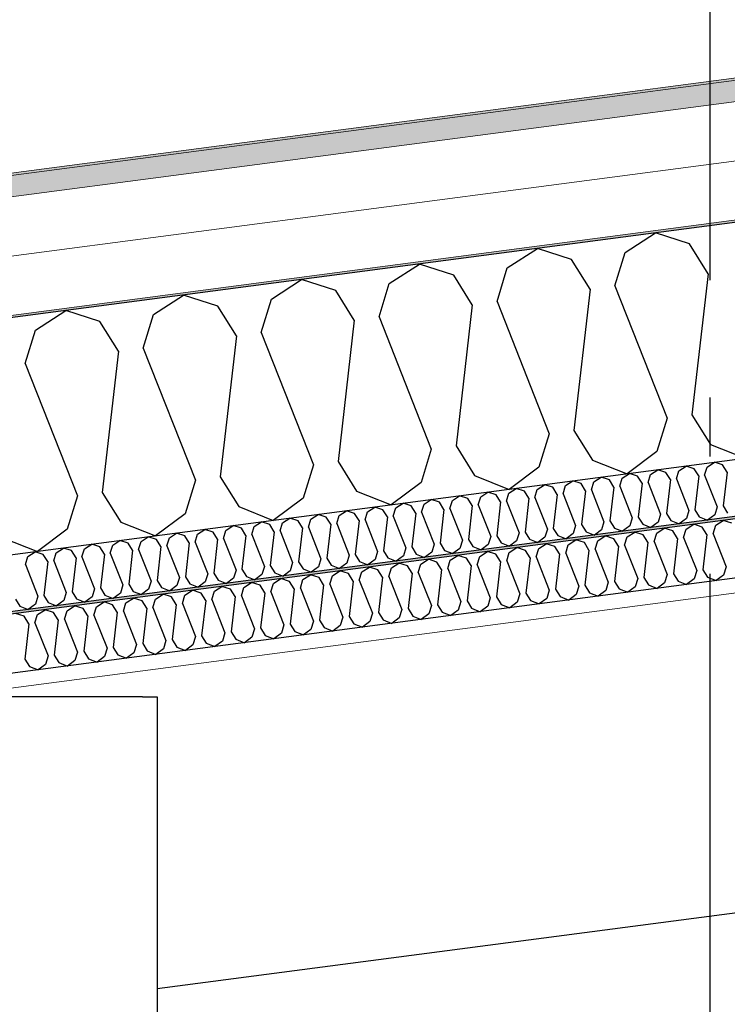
# Model space of a CAD drawing. Header units: millimetres. Extents: x -78869 to -55226, y -2070 to 13065.
# Tile 50 of 74: x -69260 to -68658, y 9748 to 10586. Entities that reach past the tile are written whole.
import ezdxf
from ezdxf.enums import TextEntityAlignment as Align

# ---------------------------------------------------------------- set-up
doc = ezdxf.new("R2010")
doc.units = ezdxf.units.MM
doc.header["$LTSCALE"] = 0.5
doc.header["$MEASUREMENT"] = 0
doc.linetypes.add('Akselinje', pattern=[1500, 1000, -200, 100, -200])
doc.linetypes.add('PLINE', pattern=[0])
for name, color, linetype in [('223- Bjelker', 7, 'Continuous'), ('242- Ikke-bærende innervegger(Nye konstruksjoner)', 7, 'Continuous'), ('256- Faste himlinger og overflatebehandling (Skravur)(Nye konstruksjoner)', 7, 'Continuous'), ('256- Faste himlinger og overflatebehandling(Nye konstruksjoner)', 7, 'Continuous'), ('261- Primærkonstruksjon (tak)', 7, 'Continuous'), ('261- Primærkonstruksjon (tak) (Skravur)', 7, 'Continuous'), ('262- Taktekking (Skravur)(Nye konstruksjoner)', 7, 'Continuous'), ('82-- Modullinjer', 7, 'Continuous'), ('832- Tekst bygning(Nye konstruksjoner)', 7, 'Continuous')]:
    doc.layers.add(name, color=color, linetype=linetype)
doc.layers.add('236- Innvendig kledning og overflate(Nye konstruksjoner)', color=7, linetype='Continuous', lineweight=0)
doc.layers.add('262- Taktekking(Nye konstruksjoner)', color=7, linetype='Continuous', lineweight=0)
doc.styles.add('GENERATED_STYLE_1', font='arial.ttf')
doc.dimstyles.new('GENERATED_STYLE__2', dxfattribs={"dimtxt": 0.18, "dimasz": 182.4, "dimexe": 0.18, "dimexo": 0.0625, "dimgap": 0, "dimtad": 0, "dimtih": 1, "dimtoh": 1, "dimdec": 4, "dimzin": 0, "dimdsep": 46, "dimcen": 0.09, "dimadec": 0, "dimazin": 0, "dimtfac": 1, "dimtdec": 4, "dimtmove": 0, "dimatfit": 3, "dimldrblk": 'ARROWHEAD_5', "dimfxl": 1, "dimtolj": 1, "dimtzin": 0, "dimarcsym": 0})

# ---------------------------------------------------------------- blocks, each defined once
blk = doc.blocks.new('*X5')
at = {"layer": '261- Primærkonstruksjon (tak) (Skravur)', "linetype": 'PLINE'}
for p, q in [((-68745.17, 10388.07), (-68719.48, 10404.64)), ((-68690.38, 10395.28), (-68719.48, 10404.64)), ((-68845.47, 10374.86), (-68819.79, 10391.43)), ((-68790.69, 10382.08), (-68819.79, 10391.43)), ((-68753.85, 10359.6), (-68745.17, 10388.07)), ((-68674.62, 10370.03), (-68690.38, 10395.28)), ((-68774.93, 10356.82), (-68790.69, 10382.08)), ((-68945.78, 10361.66), (-68920.09, 10378.23)), ((-68891, 10368.87), (-68920.09, 10378.23)), ((-68854.16, 10346.39), (-68845.47, 10374.86)), ((-69046.09, 10348.45), (-69020.4, 10365.02)), ((-68991.3, 10355.66), (-69020.4, 10365.02)), ((-68875.24, 10343.62), (-68891, 10368.87)), ((-68674.62, 10370.03), (-68688.39, 10249.88)), ((-68975.54, 10330.41), (-68991.3, 10355.66)), ((-68954.47, 10333.19), (-68945.78, 10361.66)), ((-68774.93, 10356.82), (-68788.69, 10236.68)), ((-68753.85, 10359.6), (-68709.46, 10247.11)), ((-69146.39, 10335.25), (-69120.71, 10351.82)), ((-69091.61, 10342.46), (-69120.71, 10351.82)), ((-69054.77, 10319.98), (-69046.09, 10348.45)), ((-68854.16, 10346.39), (-68809.77, 10233.9)), ((-69246.7, 10322.04), (-69221.01, 10338.61)), ((-69191.91, 10329.25), (-69221.01, 10338.61)), ((-69075.85, 10317.21), (-69091.61, 10342.46)), ((-68875.24, 10343.62), (-68889, 10223.47)), ((-69176.15, 10304), (-69191.91, 10329.25)), ((-69155.08, 10306.78), (-69146.39, 10335.25)), ((-68975.54, 10330.41), (-68989.31, 10210.27)), ((-68954.47, 10333.19), (-68910.08, 10220.7)), ((-69255.39, 10293.57), (-69246.7, 10322.04)), ((-69075.85, 10317.21), (-69089.61, 10197.06)), ((-69054.77, 10319.98), (-69010.38, 10207.49)), ((-69176.15, 10304), (-69189.92, 10183.86)), ((-69155.08, 10306.78), (-69110.69, 10194.29)), ((-69255.39, 10293.57), (-69210.99, 10181.08)), ((-68709.46, 10247.11), (-68718.15, 10218.64)), ((-68688.39, 10249.88), (-68672.63, 10224.63)), ((-68809.77, 10233.9), (-68818.46, 10205.43)), ((-68788.69, 10236.68), (-68772.93, 10211.43)), ((-68910.08, 10220.7), (-68918.76, 10192.23)), ((-68889, 10223.47), (-68873.24, 10198.22)), ((-68672.63, 10224.63), (-68643.22, 10212.95)), ((-68718.15, 10218.64), (-68743.53, 10199.75)), ((-69010.38, 10207.49), (-69019.07, 10179.02)), ((-68989.31, 10210.27), (-68973.55, 10185.02)), ((-68818.46, 10205.43), (-68843.84, 10186.54)), ((-68772.93, 10211.43), (-68743.53, 10199.75)), ((-69089.61, 10197.06), (-69073.85, 10171.81)), ((-68873.24, 10198.22), (-68843.84, 10186.54)), ((-69110.69, 10194.29), (-69119.38, 10165.82)), ((-68918.76, 10192.23), (-68944.14, 10173.33)), ((-69210.99, 10181.08), (-69219.68, 10152.61)), ((-69189.92, 10183.86), (-69174.16, 10158.6)), ((-69019.07, 10179.02), (-69044.45, 10160.13)), ((-68973.55, 10185.02), (-68944.14, 10173.33)), ((-69073.85, 10171.81), (-69044.45, 10160.13)), ((-69119.38, 10165.82), (-69144.76, 10146.92)), ((-69174.16, 10158.6), (-69144.76, 10146.92)), ((-69274.47, 10145.4), (-69245.06, 10133.72)), ((-69219.68, 10152.61), (-69245.06, 10133.72))]:
    blk.add_line(p, q, dxfattribs=at)
blk = doc.blocks.new('*X22')
at = {"layer": '256- Faste himlinger og overflatebehandling (Skravur)(Nye konstruksjoner)', "linetype": 'PLINE'}
for p, q in [((-68699.54, 10202.37), (-68693.38, 10206.35)), ((-68686.39, 10204.1), (-68693.38, 10206.35)), ((-68682.61, 10198.04), (-68686.39, 10204.1)), ((-68677.55, 10198.71), (-68675.47, 10205.54)), ((-68675.47, 10205.54), (-68669.3, 10209.52)), ((-68662.32, 10207.27), (-68669.3, 10209.52)), ((-68658.54, 10201.21), (-68662.32, 10207.27)), ((-68771.76, 10192.86), (-68765.6, 10196.84)), ((-68758.61, 10194.6), (-68765.6, 10196.84)), ((-68749.77, 10189.2), (-68747.69, 10196.03)), ((-68747.69, 10196.03), (-68741.52, 10200.01)), ((-68734.54, 10197.76), (-68741.52, 10200.01)), ((-68730.76, 10191.7), (-68734.54, 10197.76)), ((-68725.7, 10192.37), (-68723.61, 10199.2)), ((-68723.61, 10199.2), (-68717.45, 10203.18)), ((-68710.47, 10200.93), (-68717.45, 10203.18)), ((-68706.68, 10194.87), (-68710.47, 10200.93)), ((-68701.63, 10195.54), (-68699.54, 10202.37)), ((-68701.63, 10195.54), (-68690.97, 10168.54)), ((-68682.61, 10198.04), (-68685.91, 10169.21)), ((-68677.55, 10198.71), (-68666.9, 10171.71)), ((-68658.54, 10201.21), (-68661.84, 10172.38)), ((-68843.98, 10183.36), (-68837.82, 10187.33)), ((-68830.83, 10185.09), (-68837.82, 10187.33)), ((-68819.91, 10186.53), (-68813.74, 10190.5)), ((-68806.76, 10188.26), (-68813.74, 10190.5)), ((-68802.98, 10182.2), (-68806.76, 10188.26)), ((-68797.92, 10182.86), (-68795.84, 10189.69)), ((-68795.84, 10189.69), (-68789.67, 10193.67)), ((-68782.69, 10191.43), (-68789.67, 10193.67)), ((-68778.9, 10185.37), (-68782.69, 10191.43)), ((-68773.85, 10186.03), (-68771.76, 10192.86)), ((-68754.83, 10188.53), (-68758.61, 10194.6)), ((-68754.83, 10188.53), (-68758.13, 10159.7)), ((-68749.77, 10189.2), (-68739.12, 10162.2)), ((-68730.76, 10191.7), (-68734.06, 10162.87)), ((-68725.7, 10192.37), (-68715.05, 10165.37)), ((-68706.68, 10194.87), (-68709.99, 10166.04)), ((-68892.13, 10177.02), (-68885.96, 10180.99)), ((-68878.98, 10178.75), (-68885.96, 10180.99)), ((-68875.2, 10172.69), (-68878.98, 10178.75)), ((-68870.14, 10173.35), (-68868.06, 10180.19)), ((-68868.06, 10180.19), (-68861.89, 10184.16)), ((-68854.91, 10181.92), (-68861.89, 10184.16)), ((-68851.13, 10175.86), (-68854.91, 10181.92)), ((-68846.07, 10176.52), (-68843.98, 10183.36)), ((-68827.05, 10179.03), (-68830.83, 10185.09)), ((-68827.05, 10179.03), (-68830.36, 10150.19)), ((-68821.99, 10179.69), (-68819.91, 10186.53)), ((-68821.99, 10179.69), (-68811.34, 10152.7)), ((-68802.98, 10182.2), (-68806.28, 10153.36)), ((-68797.92, 10182.86), (-68787.27, 10155.86)), ((-68778.9, 10185.37), (-68782.21, 10156.53)), ((-68773.85, 10186.03), (-68763.19, 10159.03)), ((-68964.35, 10167.51), (-68958.19, 10171.49)), ((-68951.2, 10169.24), (-68958.19, 10171.49)), ((-68942.36, 10163.85), (-68940.28, 10170.68)), ((-68940.28, 10170.68), (-68934.11, 10174.66)), ((-68927.13, 10172.41), (-68934.11, 10174.66)), ((-68923.35, 10166.35), (-68927.13, 10172.41)), ((-68918.29, 10167.02), (-68916.2, 10173.85)), ((-68916.2, 10173.85), (-68910.04, 10177.82)), ((-68903.05, 10175.58), (-68910.04, 10177.82)), ((-68899.27, 10169.52), (-68903.05, 10175.58)), ((-68894.21, 10170.18), (-68892.13, 10177.02)), ((-68894.21, 10170.18), (-68883.56, 10143.19)), ((-68875.2, 10172.69), (-68878.5, 10143.85)), ((-68870.14, 10173.35), (-68859.49, 10146.36)), ((-68851.13, 10175.86), (-68854.43, 10147.02)), ((-68846.07, 10176.52), (-68835.41, 10149.53)), ((-68666.9, 10171.71), (-68668.98, 10164.88)), ((-68661.84, 10172.38), (-68658.06, 10166.32)), ((-69036.57, 10158), (-69030.41, 10161.98)), ((-69023.42, 10159.73), (-69030.41, 10161.98)), ((-69012.5, 10161.17), (-69006.33, 10165.15)), ((-68999.35, 10162.9), (-69006.33, 10165.15)), ((-68995.57, 10156.84), (-68999.35, 10162.9)), ((-68990.51, 10157.51), (-68988.42, 10164.34)), ((-68988.42, 10164.34), (-68982.26, 10168.32)), ((-68975.28, 10166.07), (-68982.26, 10168.32)), ((-68971.49, 10160.01), (-68975.28, 10166.07)), ((-68966.43, 10160.68), (-68964.35, 10167.51)), ((-68947.42, 10163.18), (-68951.2, 10169.24)), ((-68947.42, 10163.18), (-68950.72, 10134.35)), ((-68942.36, 10163.85), (-68931.71, 10136.85)), ((-68923.35, 10166.35), (-68926.65, 10137.51)), ((-68918.29, 10167.02), (-68907.63, 10140.02)), ((-68899.27, 10169.52), (-68902.58, 10140.68)), ((-68739.12, 10162.2), (-68741.2, 10155.37)), ((-68734.06, 10162.87), (-68730.28, 10156.81)), ((-68715.05, 10165.37), (-68717.13, 10158.54)), ((-68709.99, 10166.04), (-68706.21, 10159.98)), ((-68693.06, 10161.71), (-68699.15, 10157.17)), ((-68690.97, 10168.54), (-68693.06, 10161.71)), ((-68685.91, 10169.21), (-68682.13, 10163.15)), ((-68682.13, 10163.15), (-68675.07, 10160.34)), ((-68668.98, 10164.88), (-68675.07, 10160.34)), ((-69084.72, 10151.66), (-69078.55, 10155.64)), ((-69071.57, 10153.39), (-69078.55, 10155.64)), ((-69067.79, 10147.33), (-69071.57, 10153.39)), ((-69062.73, 10148), (-69060.64, 10154.83)), ((-69060.64, 10154.83), (-69054.48, 10158.81)), ((-69047.5, 10156.56), (-69054.48, 10158.81)), ((-69043.71, 10150.5), (-69047.5, 10156.56)), ((-69038.66, 10151.17), (-69036.57, 10158)), ((-69019.64, 10153.67), (-69023.42, 10159.73)), ((-69019.64, 10153.67), (-69022.94, 10124.84)), ((-69014.58, 10154.34), (-69012.5, 10161.17)), ((-69014.58, 10154.34), (-69003.93, 10127.34)), ((-68995.57, 10156.84), (-68998.87, 10128.01)), ((-68990.51, 10157.51), (-68979.85, 10130.51)), ((-68971.49, 10160.01), (-68974.8, 10131.18)), ((-68966.43, 10160.68), (-68955.78, 10133.68)), ((-68806.28, 10153.36), (-68802.5, 10147.3)), ((-68787.27, 10155.86), (-68789.35, 10149.03)), ((-68782.21, 10156.53), (-68778.43, 10150.47)), ((-68763.19, 10159.03), (-68765.28, 10152.2)), ((-68758.13, 10159.7), (-68754.35, 10153.64)), ((-68754.35, 10153.64), (-68747.3, 10150.84)), ((-68741.2, 10155.37), (-68747.3, 10150.84)), ((-68730.28, 10156.81), (-68723.22, 10154.01)), ((-68717.13, 10158.54), (-68723.22, 10154.01)), ((-68706.21, 10159.98), (-68699.15, 10157.17)), ((-69156.94, 10142.15), (-69150.77, 10146.13)), ((-69143.79, 10143.89), (-69150.77, 10146.13)), ((-69134.95, 10138.49), (-69132.86, 10145.32)), ((-69132.86, 10145.32), (-69126.7, 10149.3)), ((-69119.72, 10147.05), (-69126.7, 10149.3)), ((-69115.93, 10140.99), (-69119.72, 10147.05)), ((-69110.88, 10141.66), (-69108.79, 10148.49)), ((-69108.79, 10148.49), (-69102.63, 10152.47)), ((-69095.64, 10150.22), (-69102.63, 10152.47)), ((-69091.86, 10144.16), (-69095.64, 10150.22)), ((-69086.8, 10144.83), (-69084.72, 10151.66)), ((-69086.8, 10144.83), (-69076.15, 10117.83)), ((-69067.79, 10147.33), (-69071.09, 10118.5)), ((-69062.73, 10148), (-69052.07, 10121)), ((-69043.71, 10150.5), (-69047.02, 10121.67)), ((-69038.66, 10151.17), (-69028, 10124.17)), ((-68859.49, 10146.36), (-68861.57, 10139.52)), ((-68854.43, 10147.02), (-68850.65, 10140.96)), ((-68835.41, 10149.53), (-68837.5, 10142.69)), ((-68830.36, 10150.19), (-68826.57, 10144.13)), ((-68813.42, 10145.86), (-68819.52, 10141.33)), ((-68811.34, 10152.7), (-68813.42, 10145.86)), ((-68802.5, 10147.3), (-68795.44, 10144.5)), ((-68789.35, 10149.03), (-68795.44, 10144.5)), ((-68778.43, 10150.47), (-68771.37, 10147.67)), ((-68765.28, 10152.2), (-68771.37, 10147.67)), ((-69229.16, 10132.65), (-69222.99, 10136.62)), ((-69216.01, 10134.38), (-69222.99, 10136.62)), ((-69205.09, 10135.82), (-69198.92, 10139.79)), ((-69191.94, 10137.55), (-69198.92, 10139.79)), ((-69188.15, 10131.49), (-69191.94, 10137.55)), ((-69183.1, 10132.15), (-69181.01, 10138.99)), ((-69181.01, 10138.99), (-69174.85, 10142.96)), ((-69167.86, 10140.72), (-69174.85, 10142.96)), ((-69164.08, 10134.66), (-69167.86, 10140.72)), ((-69159.02, 10135.32), (-69156.94, 10142.15)), ((-69140.01, 10137.83), (-69143.79, 10143.89)), ((-69140.01, 10137.83), (-69143.31, 10108.99)), ((-69134.95, 10138.49), (-69124.3, 10111.49)), ((-69115.93, 10140.99), (-69119.24, 10112.16)), ((-69110.88, 10141.66), (-69100.22, 10114.66)), ((-69091.86, 10144.16), (-69095.16, 10115.33)), ((-68931.71, 10136.85), (-68933.79, 10130.02)), ((-68926.65, 10137.51), (-68922.87, 10131.45)), ((-68907.63, 10140.02), (-68909.72, 10133.19)), ((-68902.58, 10140.68), (-68898.79, 10134.62)), ((-68885.65, 10136.35), (-68891.74, 10131.82)), ((-68883.56, 10143.19), (-68885.65, 10136.35)), ((-68878.5, 10143.85), (-68874.72, 10137.79)), ((-68874.72, 10137.79), (-68867.66, 10134.99)), ((-68861.57, 10139.52), (-68867.66, 10134.99)), ((-68850.65, 10140.96), (-68843.59, 10138.16)), ((-68837.5, 10142.69), (-68843.59, 10138.16)), ((-68826.57, 10144.13), (-68819.52, 10141.33)), ((-69255.32, 10122.64), (-69253.23, 10129.48)), ((-69253.23, 10129.48), (-69247.07, 10133.45)), ((-69240.08, 10131.21), (-69247.07, 10133.45)), ((-69236.3, 10125.15), (-69240.08, 10131.21)), ((-69231.24, 10125.81), (-69229.16, 10132.65)), ((-69212.23, 10128.32), (-69216.01, 10134.38)), ((-69212.23, 10128.32), (-69215.53, 10099.48)), ((-69207.17, 10128.98), (-69205.09, 10135.82)), ((-69207.17, 10128.98), (-69196.52, 10101.99)), ((-69188.15, 10131.49), (-69191.46, 10102.65)), ((-69183.1, 10132.15), (-69172.44, 10105.16)), ((-69164.08, 10134.66), (-69167.38, 10105.82)), ((-69159.02, 10135.32), (-69148.37, 10108.32)), ((-68998.87, 10128.01), (-68995.09, 10121.95)), ((-68979.85, 10130.51), (-68981.94, 10123.68)), ((-68974.8, 10131.18), (-68971.01, 10125.12)), ((-68955.78, 10133.68), (-68957.87, 10126.85)), ((-68950.72, 10134.35), (-68946.94, 10128.28)), ((-68946.94, 10128.28), (-68939.88, 10125.48)), ((-68933.79, 10130.02), (-68939.88, 10125.48)), ((-68922.87, 10131.45), (-68915.81, 10128.65)), ((-68909.72, 10133.19), (-68915.81, 10128.65)), ((-68898.79, 10134.62), (-68891.74, 10131.82)), ((-69255.32, 10122.64), (-69244.66, 10095.65)), ((-69236.3, 10125.15), (-69239.61, 10096.31)), ((-69231.24, 10125.81), (-69220.59, 10098.82)), ((-69052.07, 10121), (-69054.16, 10114.17)), ((-69047.02, 10121.67), (-69043.23, 10115.61)), ((-69028, 10124.17), (-69030.09, 10117.34)), ((-69022.94, 10124.84), (-69019.16, 10118.78)), ((-69006.01, 10120.51), (-69012.1, 10115.97)), ((-69003.93, 10127.34), (-69006.01, 10120.51)), ((-68995.09, 10121.95), (-68988.03, 10119.14)), ((-68981.94, 10123.68), (-68988.03, 10119.14)), ((-68971.01, 10125.12), (-68963.96, 10122.31)), ((-68957.87, 10126.85), (-68963.96, 10122.31)), ((-69124.3, 10111.49), (-69126.38, 10104.66)), ((-69119.24, 10112.16), (-69115.46, 10106.1)), ((-69100.22, 10114.66), (-69102.31, 10107.83)), ((-69095.16, 10115.33), (-69091.38, 10109.27)), ((-69076.15, 10117.83), (-69078.23, 10111)), ((-69071.09, 10118.5), (-69067.31, 10112.44)), ((-69067.31, 10112.44), (-69060.25, 10109.63)), ((-69054.16, 10114.17), (-69060.25, 10109.63)), ((-69043.23, 10115.61), (-69036.18, 10112.8)), ((-69030.09, 10117.34), (-69036.18, 10112.8)), ((-69019.16, 10118.78), (-69012.1, 10115.97)), ((-69172.44, 10105.16), (-69174.53, 10098.32)), ((-69167.38, 10105.82), (-69163.6, 10099.76)), ((-69148.37, 10108.32), (-69150.45, 10101.49)), ((-69143.31, 10108.99), (-69139.53, 10102.93)), ((-69139.53, 10102.93), (-69132.47, 10100.13)), ((-69126.38, 10104.66), (-69132.47, 10100.13)), ((-69115.46, 10106.1), (-69108.4, 10103.3)), ((-69102.31, 10107.83), (-69108.4, 10103.3)), ((-69091.38, 10109.27), (-69084.32, 10106.47)), ((-69078.23, 10111), (-69084.32, 10106.47)), ((-69244.66, 10095.65), (-69246.75, 10088.81)), ((-69239.61, 10096.31), (-69235.82, 10090.25)), ((-69220.59, 10098.82), (-69222.67, 10091.98)), ((-69215.53, 10099.48), (-69211.75, 10093.42)), ((-69198.6, 10095.15), (-69204.69, 10090.62)), ((-69196.52, 10101.99), (-69198.6, 10095.15)), ((-69191.46, 10102.65), (-69187.68, 10096.59)), ((-69187.68, 10096.59), (-69180.62, 10093.79)), ((-69174.53, 10098.32), (-69180.62, 10093.79)), ((-69163.6, 10099.76), (-69156.55, 10096.96)), ((-69150.45, 10101.49), (-69156.55, 10096.96)), ((-69263.68, 10093.14), (-69259.9, 10087.08)), ((-69259.9, 10087.08), (-69252.84, 10084.28)), ((-69246.75, 10088.81), (-69252.84, 10084.28)), ((-69235.82, 10090.25), (-69228.77, 10087.45)), ((-69222.67, 10091.98), (-69228.77, 10087.45)), ((-69211.75, 10093.42), (-69204.69, 10090.62))]:
    blk.add_line(p, q, dxfattribs=at)
blk = doc.blocks.new('*X23')
at = {"layer": '256- Faste himlinger og overflatebehandling (Skravur)(Nye konstruksjoner)', "linetype": 'PLINE'}
for p, q in [((-68718.35, 10149.33), (-68711.93, 10153.48)), ((-68704.65, 10151.14), (-68711.93, 10153.48)), ((-68693.27, 10152.63), (-68686.85, 10156.78)), ((-68679.58, 10154.44), (-68686.85, 10156.78)), ((-68675.64, 10148.12), (-68679.58, 10154.44)), ((-68670.37, 10148.82), (-68668.19, 10155.94)), ((-68668.19, 10155.94), (-68661.77, 10160.08)), ((-68654.5, 10157.74), (-68661.77, 10160.08)), ((-68768.5, 10142.73), (-68762.08, 10146.87)), ((-68754.81, 10144.53), (-68762.08, 10146.87)), ((-68745.6, 10138.91), (-68743.42, 10146.03)), ((-68743.42, 10146.03), (-68737, 10150.17)), ((-68729.73, 10147.83), (-68737, 10150.17)), ((-68725.79, 10141.52), (-68729.73, 10147.83)), ((-68720.52, 10142.22), (-68718.35, 10149.33)), ((-68700.71, 10144.82), (-68704.65, 10151.14)), ((-68700.71, 10144.82), (-68704.15, 10114.79)), ((-68695.44, 10145.52), (-68693.27, 10152.63)), ((-68695.44, 10145.52), (-68684.35, 10117.39)), ((-68675.64, 10148.12), (-68679.08, 10118.09)), ((-68670.37, 10148.82), (-68659.27, 10120.7)), ((-68843.73, 10132.83), (-68837.31, 10136.97)), ((-68830.03, 10134.63), (-68837.31, 10136.97)), ((-68818.65, 10136.13), (-68812.23, 10140.27)), ((-68804.96, 10137.93), (-68812.23, 10140.27)), ((-68801.02, 10131.62), (-68804.96, 10137.93)), ((-68795.75, 10132.31), (-68793.58, 10139.43)), ((-68793.58, 10139.43), (-68787.16, 10143.57)), ((-68779.88, 10141.23), (-68787.16, 10143.57)), ((-68775.94, 10134.92), (-68779.88, 10141.23)), ((-68770.67, 10135.61), (-68768.5, 10142.73)), ((-68750.87, 10138.22), (-68754.81, 10144.53)), ((-68750.87, 10138.22), (-68754.31, 10108.18)), ((-68745.6, 10138.91), (-68734.5, 10110.79)), ((-68725.79, 10141.52), (-68729.23, 10111.49)), ((-68720.52, 10142.22), (-68709.42, 10114.09)), ((-68893.88, 10126.22), (-68887.46, 10130.37)), ((-68880.19, 10128.03), (-68887.46, 10130.37)), ((-68876.25, 10121.71), (-68880.19, 10128.03)), ((-68870.98, 10122.41), (-68868.81, 10129.52)), ((-68868.81, 10129.52), (-68862.39, 10133.67)), ((-68855.11, 10131.33), (-68862.39, 10133.67)), ((-68851.17, 10125.01), (-68855.11, 10131.33)), ((-68845.9, 10125.71), (-68843.73, 10132.83)), ((-68826.09, 10128.32), (-68830.03, 10134.63)), ((-68826.09, 10128.32), (-68829.54, 10098.28)), ((-68820.83, 10129.01), (-68818.65, 10136.13)), ((-68820.83, 10129.01), (-68809.73, 10100.89)), ((-68801.02, 10131.62), (-68804.46, 10101.58)), ((-68795.75, 10132.31), (-68784.65, 10104.19)), ((-68775.94, 10134.92), (-68779.38, 10104.88)), ((-68770.67, 10135.61), (-68759.58, 10107.49)), ((-68969.11, 10116.32), (-68962.69, 10120.46)), ((-68955.42, 10118.12), (-68962.69, 10120.46)), ((-68946.21, 10112.5), (-68944.04, 10119.62)), ((-68944.04, 10119.62), (-68937.62, 10123.76)), ((-68930.34, 10121.42), (-68937.62, 10123.76)), ((-68926.4, 10115.11), (-68930.34, 10121.42)), ((-68921.13, 10115.8), (-68918.96, 10122.92)), ((-68918.96, 10122.92), (-68912.54, 10127.06)), ((-68905.26, 10124.72), (-68912.54, 10127.06)), ((-68901.32, 10118.41), (-68905.26, 10124.72)), ((-68896.06, 10119.11), (-68893.88, 10126.22)), ((-68876.25, 10121.71), (-68879.69, 10091.68)), ((-68870.98, 10122.41), (-68859.88, 10094.28)), ((-68851.17, 10125.01), (-68854.61, 10094.98)), ((-68845.9, 10125.71), (-68834.8, 10097.59)), ((-68659.27, 10120.7), (-68661.44, 10113.58)), ((-69019.27, 10109.72), (-69012.85, 10113.86)), ((-69005.57, 10111.52), (-69012.85, 10113.86)), ((-69001.63, 10105.21), (-69005.57, 10111.52)), ((-68996.36, 10105.9), (-68994.19, 10113.02)), ((-68994.19, 10113.02), (-68987.77, 10117.16)), ((-68980.49, 10114.82), (-68987.77, 10117.16)), ((-68976.55, 10108.51), (-68980.49, 10114.82)), ((-68971.29, 10109.2), (-68969.11, 10116.32)), ((-68951.48, 10111.81), (-68955.42, 10118.12)), ((-68951.48, 10111.81), (-68954.92, 10081.77)), ((-68946.21, 10112.5), (-68935.11, 10084.38)), ((-68926.4, 10115.11), (-68929.84, 10085.07)), ((-68921.13, 10115.8), (-68910.03, 10087.68)), ((-68901.32, 10118.41), (-68904.77, 10088.38)), ((-68896.06, 10119.11), (-68884.96, 10090.98)), ((-68729.23, 10111.49), (-68725.29, 10105.17)), ((-68709.42, 10114.09), (-68711.59, 10106.98)), ((-68704.15, 10114.79), (-68700.21, 10108.47)), ((-68684.35, 10117.39), (-68686.52, 10110.28)), ((-68679.08, 10118.09), (-68675.14, 10111.78)), ((-68675.14, 10111.78), (-68667.79, 10108.85)), ((-68661.44, 10113.58), (-68667.79, 10108.85)), ((-69094.5, 10099.81), (-69088.08, 10103.95)), ((-69080.8, 10101.61), (-69088.08, 10103.95)), ((-69071.59, 10096), (-69069.42, 10103.11)), ((-69069.42, 10103.11), (-69063, 10107.26)), ((-69055.72, 10104.92), (-69063, 10107.26)), ((-69051.78, 10098.6), (-69055.72, 10104.92)), ((-69046.52, 10099.3), (-69044.34, 10106.41)), ((-69044.34, 10106.41), (-69037.92, 10110.56)), ((-69030.65, 10108.22), (-69037.92, 10110.56)), ((-69026.71, 10101.9), (-69030.65, 10108.22)), ((-69021.44, 10102.6), (-69019.27, 10109.72)), ((-69001.63, 10105.21), (-69005.07, 10075.17)), ((-68996.36, 10105.9), (-68985.26, 10077.78)), ((-68976.55, 10108.51), (-68980, 10078.47)), ((-68971.29, 10109.2), (-68960.19, 10081.08)), ((-68784.65, 10104.19), (-68786.82, 10097.07)), ((-68779.38, 10104.88), (-68775.44, 10098.57)), ((-68759.58, 10107.49), (-68761.75, 10100.37)), ((-68754.31, 10108.18), (-68750.37, 10101.87)), ((-68736.67, 10103.67), (-68743.02, 10098.95)), ((-68734.5, 10110.79), (-68736.67, 10103.67)), ((-68725.29, 10105.17), (-68717.94, 10102.25)), ((-68711.59, 10106.98), (-68717.94, 10102.25)), ((-68700.21, 10108.47), (-68692.86, 10105.55)), ((-68686.52, 10110.28), (-68692.86, 10105.55)), ((-69144.65, 10093.21), (-69138.23, 10097.35)), ((-69130.95, 10095.01), (-69138.23, 10097.35)), ((-69127.01, 10088.7), (-69130.95, 10095.01)), ((-69121.75, 10089.39), (-69119.57, 10096.51)), ((-69119.57, 10096.51), (-69113.15, 10100.65)), ((-69105.88, 10098.31), (-69113.15, 10100.65)), ((-69101.94, 10092), (-69105.88, 10098.31)), ((-69096.67, 10092.69), (-69094.5, 10099.81)), ((-69076.86, 10095.3), (-69080.8, 10101.61)), ((-69076.86, 10095.3), (-69080.3, 10065.27)), ((-69071.59, 10096), (-69060.49, 10067.87)), ((-69051.78, 10098.6), (-69055.23, 10068.57)), ((-69046.52, 10099.3), (-69035.42, 10071.17)), ((-69026.71, 10101.9), (-69030.15, 10071.87)), ((-69021.44, 10102.6), (-69010.34, 10074.48)), ((-68854.61, 10094.98), (-68850.67, 10088.67)), ((-68834.8, 10097.59), (-68836.98, 10090.47)), ((-68829.54, 10098.28), (-68825.6, 10091.97)), ((-68809.73, 10100.89), (-68811.9, 10093.77)), ((-68804.46, 10101.58), (-68800.52, 10095.27)), ((-68800.52, 10095.27), (-68793.17, 10092.35)), ((-68786.82, 10097.07), (-68793.17, 10092.35)), ((-68775.44, 10098.57), (-68768.09, 10095.65)), ((-68761.75, 10100.37), (-68768.09, 10095.65)), ((-68750.37, 10101.87), (-68743.02, 10098.95)), ((-69219.88, 10083.3), (-69213.46, 10087.45)), ((-69206.18, 10085.11), (-69213.46, 10087.45)), ((-69196.98, 10079.49), (-69194.8, 10086.61)), ((-69194.8, 10086.61), (-69188.38, 10090.75)), ((-69181.11, 10088.41), (-69188.38, 10090.75)), ((-69177.17, 10082.1), (-69181.11, 10088.41)), ((-69171.9, 10082.79), (-69169.73, 10089.91)), ((-69169.73, 10089.91), (-69163.31, 10094.05)), ((-69156.03, 10091.71), (-69163.31, 10094.05)), ((-69152.09, 10085.4), (-69156.03, 10091.71)), ((-69146.82, 10086.09), (-69144.65, 10093.21)), ((-69146.82, 10086.09), (-69135.72, 10057.97)), ((-69127.01, 10088.7), (-69130.46, 10058.66)), ((-69121.75, 10089.39), (-69110.65, 10061.27)), ((-69101.94, 10092), (-69105.38, 10061.96)), ((-69096.67, 10092.69), (-69085.57, 10064.57)), ((-68910.03, 10087.68), (-68912.21, 10080.56)), ((-68904.77, 10088.38), (-68900.83, 10082.06)), ((-68884.96, 10090.98), (-68887.13, 10083.87)), ((-68879.69, 10091.68), (-68875.75, 10085.36)), ((-68862.05, 10087.17), (-68868.4, 10082.44)), ((-68859.88, 10094.28), (-68862.05, 10087.17)), ((-68850.67, 10088.67), (-68843.32, 10085.75)), ((-68836.98, 10090.47), (-68843.32, 10085.75)), ((-68825.6, 10091.97), (-68818.25, 10089.05)), ((-68811.9, 10093.77), (-68818.25, 10089.05)), ((-69256.34, 10078.51), (-69263.61, 10080.84)), ((-69252.4, 10072.19), (-69256.34, 10078.51)), ((-69247.13, 10072.89), (-69244.96, 10080)), ((-69244.96, 10080), (-69238.54, 10084.15)), ((-69231.26, 10081.81), (-69238.54, 10084.15)), ((-69227.32, 10075.49), (-69231.26, 10081.81)), ((-69222.05, 10076.19), (-69219.88, 10083.3)), ((-69202.24, 10078.8), (-69206.18, 10085.11)), ((-69202.24, 10078.8), (-69205.69, 10048.76)), ((-69196.98, 10079.49), (-69185.88, 10051.37)), ((-69177.17, 10082.1), (-69180.61, 10052.06)), ((-69171.9, 10082.79), (-69160.8, 10054.67)), ((-69152.09, 10085.4), (-69155.53, 10055.36)), ((-68985.26, 10077.78), (-68987.44, 10070.66)), ((-68980, 10078.47), (-68976.06, 10072.16)), ((-68960.19, 10081.08), (-68962.36, 10073.96)), ((-68954.92, 10081.77), (-68950.98, 10075.46)), ((-68935.11, 10084.38), (-68937.28, 10077.26)), ((-68929.84, 10085.07), (-68925.9, 10078.76)), ((-68925.9, 10078.76), (-68918.55, 10075.84)), ((-68912.21, 10080.56), (-68918.55, 10075.84)), ((-68900.83, 10082.06), (-68893.47, 10079.14)), ((-68887.13, 10083.87), (-68893.47, 10079.14)), ((-68875.75, 10085.36), (-68868.4, 10082.44)), ((-69252.4, 10072.19), (-69255.84, 10042.16)), ((-69247.13, 10072.89), (-69236.03, 10044.76)), ((-69227.32, 10075.49), (-69230.76, 10045.46)), ((-69222.05, 10076.19), (-69210.95, 10048.07)), ((-69035.42, 10071.17), (-69037.59, 10064.06)), ((-69030.15, 10071.87), (-69026.21, 10065.56)), ((-69010.34, 10074.48), (-69012.51, 10067.36)), ((-69005.07, 10075.17), (-69001.13, 10068.86)), ((-68987.44, 10070.66), (-68993.78, 10065.94)), ((-68976.06, 10072.16), (-68968.7, 10069.24)), ((-68962.36, 10073.96), (-68968.7, 10069.24)), ((-68950.98, 10075.46), (-68943.63, 10072.54)), ((-68937.28, 10077.26), (-68943.63, 10072.54)), ((-69110.65, 10061.27), (-69112.82, 10054.15)), ((-69105.38, 10061.96), (-69101.44, 10055.65)), ((-69085.57, 10064.57), (-69087.74, 10057.45)), ((-69080.3, 10065.27), (-69076.36, 10058.95)), ((-69060.49, 10067.87), (-69062.67, 10060.76)), ((-69055.23, 10068.57), (-69051.29, 10062.25)), ((-69051.29, 10062.25), (-69043.93, 10059.33)), ((-69037.59, 10064.06), (-69043.93, 10059.33)), ((-69026.21, 10065.56), (-69018.86, 10062.64)), ((-69012.51, 10067.36), (-69018.86, 10062.64)), ((-69001.13, 10068.86), (-68993.78, 10065.94)), ((-69160.8, 10054.67), (-69162.97, 10047.55)), ((-69155.53, 10055.36), (-69151.59, 10049.05)), ((-69135.72, 10057.97), (-69137.9, 10050.85)), ((-69130.46, 10058.66), (-69126.52, 10052.35)), ((-69112.82, 10054.15), (-69119.16, 10049.43)), ((-69101.44, 10055.65), (-69094.09, 10052.73)), ((-69087.74, 10057.45), (-69094.09, 10052.73)), ((-69076.36, 10058.95), (-69069.01, 10056.03)), ((-69062.67, 10060.76), (-69069.01, 10056.03)), ((-69236.03, 10044.76), (-69238.2, 10037.65)), ((-69230.76, 10045.46), (-69226.82, 10039.14)), ((-69210.95, 10048.07), (-69213.13, 10040.95)), ((-69205.69, 10048.76), (-69201.75, 10042.45)), ((-69188.05, 10044.25), (-69194.39, 10039.53)), ((-69185.88, 10051.37), (-69188.05, 10044.25)), ((-69180.61, 10052.06), (-69176.67, 10045.75)), ((-69176.67, 10045.75), (-69169.32, 10042.83)), ((-69162.97, 10047.55), (-69169.32, 10042.83)), ((-69151.59, 10049.05), (-69144.24, 10046.13)), ((-69137.9, 10050.85), (-69144.24, 10046.13)), ((-69126.52, 10052.35), (-69119.16, 10049.43)), ((-69255.84, 10042.16), (-69251.9, 10035.84)), ((-69251.9, 10035.84), (-69244.55, 10032.92)), ((-69238.2, 10037.65), (-69244.55, 10032.92)), ((-69226.82, 10039.14), (-69219.47, 10036.22)), ((-69213.13, 10040.95), (-69219.47, 10036.22)), ((-69201.75, 10042.45), (-69194.39, 10039.53))]:
    blk.add_line(p, q, dxfattribs=at)
blk = doc.blocks.new('Standard grid marker[4]', base_point=(-68673.16, 12564.6))
at = {"layer": '82-- Modullinjer', "linetype": 'Akselinje'}
blk.add_line((-68673.16, 12364.6), (-68673.16, 1550), dxfattribs=at)
at = {"layer": '82-- Modullinjer', "style": 'GENERATED_STYLE_1'}
for tag, p in [('AC_MarkerText_1_0', (-68673.16, 12902.1)), ('AC_MarkerText_1_1', (-68673.16, 1187.5))]:
    blk.add_attdef(tag, text='', height=175, rotation=360, dxfattribs=at).set_placement(p, align=Align.TOP_CENTER)
blk = doc.blocks.new('ARROWHEAD_5')
at = {"linetype": 'Continuous'}
blk.add_hatch(color=256, dxfattribs=at).paths.add_polyline_path([(-1, 0.2679), (0, 0), (-1, -0.2679)])
blk.add_line((0, 0), (-1, 0), dxfattribs=at)

msp = doc.modelspace()

# ---------------------------------------------------------------- hatches: boundary and pattern name
at = {"layer": '256- Faste himlinger og overflatebehandling (Skravur)(Nye konstruksjoner)', "linetype": 'Continuous'}
msp.add_hatch(color=256, dxfattribs=at).paths.add_polyline_path([(-70793.16, 9879.48), (-61540.66, 11097.59), (-61540.66, 11099.61), (-70793.16, 9881.49)])
h = msp.add_hatch(dxfattribs=at)
h.set_pattern_fill('Gips', color=256, style=0, pattern_type=2)
h.set_pattern_definition([(7.5, (0, 0), (-11.3039, 85.86164), [0, -50]), (7.5, (19.13, 46.19), (-11.3039, 85.86164), [0, -50])])
h.paths.add_polyline_path([(-70793.16, 9816.44), (-66473.16, 10385.18), (-66473.16, 10397.78), (-70793.16, 9829.04)])
at = {"layer": '262- Taktekking (Skravur)(Nye konstruksjoner)', "linetype": 'Continuous'}
msp.add_hatch(color=256, dxfattribs=at).paths.add_polyline_path([(-75568.16, 9624.03), (-61278.16, 11505.34), (-61278.16, 11507.36), (-65313.22, 10976.13), (-65360.07, 10969.97), (-65391.63, 10965.81), (-75568.16, 9626.04)])
h = msp.add_hatch(dxfattribs=at)
h.set_pattern_fill('Prikker_tett', color=256, style=0, pattern_type=2)
h.set_pattern_definition([(0, (0, 0), (0, 43.30127), [0, -25]), (0, (12.5, 21.65), (0, 43.30127), [0, -25])])
h.paths.add_polyline_path([(-75568.16, 9502.99), (-64944.46, 10901.63), (-63440.38, 11099.65), (-62757.84, 11189.5), (-61328.16, 11377.72), (-61328.16, 11379.74), (-75568.16, 9505.01)])
at = {"layer": '262- Taktekking(Nye konstruksjoner)', "linetype": 'Continuous'}
msp.add_hatch(color=256, dxfattribs=at).paths.add_polyline_path([(-75568.16, 9605.87), (-61278.16, 11487.19), (-61278.16, 11505.34), (-75568.16, 9624.03)])

# ---------------------------------------------------------------- linework, layer by layer
at = {"layer": '223- Bjelker', "linetype": 'PLINE'}
msp.add_line((-69143.16, 9761.83), (-66473.15, 10112.43), dxfattribs=at)
at = {"layer": '236- Innvendig kledning og overflate(Nye konstruksjoner)', "linetype": 'PLINE'}
msp.add_line((-61540.66, 11034.55), (-70793.16, 9816.44), dxfattribs=at)
at = {"layer": '242- Ikke-bærende innervegger(Nye konstruksjoner)', "linetype": 'PLINE'}
for p, q in [((-69155.66, 10010), (-69322.9, 10010)), ((-69155.66, 10010), (-69143.16, 10010)), ((-69143.16, 10010), (-69143.16, 9256))]:
    msp.add_line(p, q, dxfattribs=at)
at = {"layer": '256- Faste himlinger og overflatebehandling(Nye konstruksjoner)', "linetype": 'PLINE'}
for p, q in [((-61540.66, 11099.61), (-70793.16, 9881.49)), ((-61540.66, 11047.16), (-70793.16, 9829.04))]:
    msp.add_line(p, q, dxfattribs=at)
at = {"layer": '256- Faste himlinger og overflatebehandling(Nye konstruksjoner)', "linetype": 'PLINE', "flags": 128}
msp.add_lwpolyline([(-61540.66, 11097.59), (-66348.16, 10464.67), (-66360.66, 10463.03), (-66460.66, 10449.86), (-66473.16, 10448.21), (-70793.16, 9879.48)], dxfattribs=at)
at = {"layer": '261- Primærkonstruksjon (tak)', "linetype": 'PLINE'}
for p, q in [((-61328.16, 11377.72), (-75218.16, 9549.07)), ((-61540.66, 11148.02), (-70793.16, 9929.91))]:
    msp.add_line(p, q, dxfattribs=at)
at = {"layer": '262- Taktekking(Nye konstruksjoner)', "linetype": 'PLINE'}
for p, q in [((-61278.16, 11507.36), (-75568.16, 9626.04)), ((-61278.16, 11505.34), (-75568.16, 9624.03)), ((-61278.16, 11487.19), (-75568.16, 9605.87)), ((-61278.16, 11436.76), (-75568.16, 9555.44)), ((-61278.16, 11386.32), (-75568.16, 9505.01))]:
    msp.add_line(p, q, dxfattribs=at)

# ---------------------------------------------------------------- block references
at = {"layer": '256- Faste himlinger og overflatebehandling(Nye konstruksjoner)'}
for name in ['*X22', '*X23']:
    msp.add_blockref(name, (0, 0), dxfattribs=at)
at = {"layer": '261- Primærkonstruksjon (tak)'}
msp.add_blockref('*X5', (0, 0), dxfattribs=at)
at = {"layer": '82-- Modullinjer', "linetype": 'PLINE'}
msp.add_blockref('Standard grid marker[4]', (-68673.16, 12564.6), dxfattribs=at)

# ---------------------------------------------------------------- leaders
at = {"layer": '832- Tekst bygning(Nye konstruksjoner)', "linetype": 'PLINE', "annotation_type": 0, "has_hookline": 1, "hookline_direction": 0, "text_width": 1690.2}
msp.add_leader([(-69661.8, 9977.99), (-69511.43, 9552.79), (-69259.02, 9507.37)], dimstyle='GENERATED_STYLE__2', dxfattribs=at)

doc.saveas('drawing.dxf')
